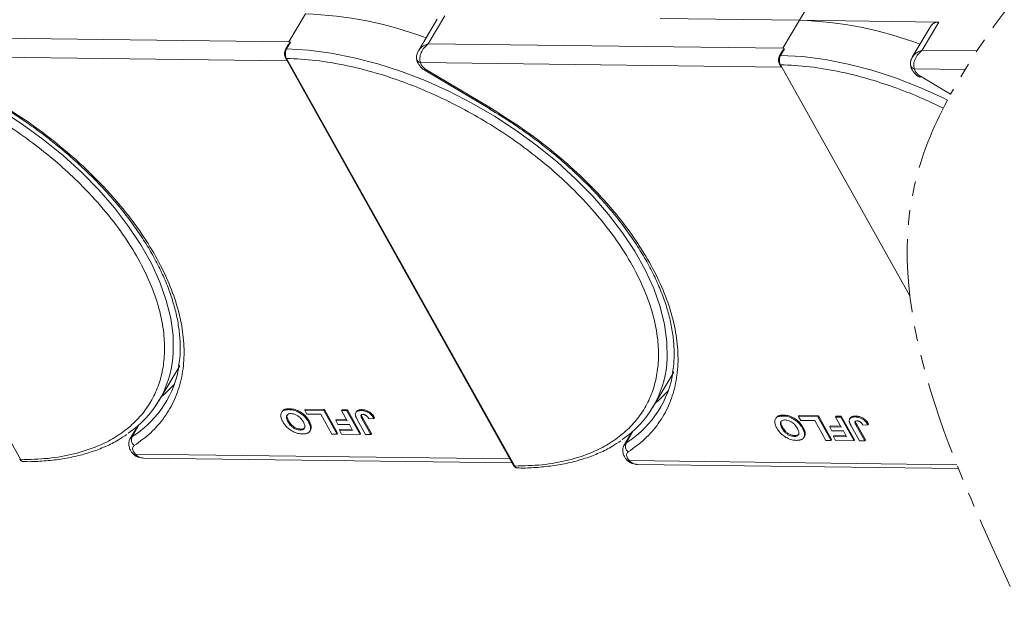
# Model space of a CAD drawing. Header units: millimetres. Extents: x -608 to 1473, y -502 to 956.
# Tile 37 of 52: x 951 to 1058, y 622 to 686. Entities that reach past the tile are written whole.
import ezdxf

# ---------------------------------------------------------------- set-up
doc = ezdxf.new("R2010")
doc.units = ezdxf.units.MM
doc.linetypes.add('PHANTOM2', pattern=[31.75, 15.875, -3.175, 3.175, -3.175, 3.175, -3.175])

msp = doc.modelspace()

# ---------------------------------------------------------------- linework, layer by layer
at = {"color": 7, "linetype": 'Continuous', "lineweight": 15}
for p, q in [((1036.106, 686.197), (1038.217, 689.746)), ((982.429, 686.887), (980.62, 683.845)), ((996.742, 686.329), (994.687, 682.875)), ((995.764, 683.651), (997.574, 686.693)), ((1020.961, 686.392), (1036.106, 686.197)), ((1036.106, 686.197), (1034.297, 683.155)), ((1051.25, 686.002), (1036.106, 686.197)), ((1049.441, 682.96), (1051.25, 686.002)), ((1050.419, 685.638), (1048.364, 682.184)), ((980.62, 683.845), (942.088, 684.341)), ((980.806, 683.804), (980.376, 683.082)), ((980.806, 683.804), (980.62, 683.845)), ((926.684, 682.751), (951.482, 638.49)), ((980.52, 683.47), (980.258, 683.031)), ((1034.297, 683.155), (995.764, 683.651)), ((1034.196, 682.78), (1033.935, 682.34)), ((1034.482, 683.113), (1034.053, 682.391)), ((1034.482, 683.113), (1034.297, 683.155)), ((1055.397, 682.883), (1049.441, 682.96)), ((941.227, 682.309), (980.419, 681.804)), ((980.246, 682.114), (1005.044, 637.853)), ((980.361, 682.06), (1005.159, 637.799)), ((994.904, 681.618), (994.997, 681.361)), ((994.904, 681.618), (1034.096, 681.113)), ((995.495, 680.698), (1002.443, 676.566)), ((995.562, 680.812), (1002.511, 676.68)), ((1033.923, 681.423), (1034.096, 681.113)), ((1034.038, 681.369), (1048.104, 656.262)), ((1048.581, 680.927), (1048.674, 680.67)), ((1048.581, 680.927), (1054.095, 680.856)), ((1049.239, 680.121), (1052.524, 678.168)), ((966.501, 644.879), (968.762, 648.682)), ((1020.178, 644.188), (1022.439, 647.991)), ((979.865, 643.706), (979.805, 643.604)), ((980.614, 643.921), (980.674, 644.022)), ((982.338, 643.866), (982.398, 643.967)), ((982.338, 643.866), (984.418, 643.839)), ((982.578, 643.437), (982.338, 643.866)), ((982.398, 643.967), (984.478, 643.94)), ((984.091, 643.417), (982.578, 643.437)), ((985.292, 641.273), (984.091, 643.417)), ((984.478, 643.94), (984.418, 643.839)), ((984.418, 643.839), (985.859, 641.266)), ((984.478, 643.94), (985.92, 641.367)), ((986.346, 643.814), (986.406, 643.916)), ((986.346, 643.814), (986.913, 643.807)), ((986.956, 642.725), (986.346, 643.814)), ((986.406, 643.916), (986.973, 643.908)), ((986.973, 643.908), (986.913, 643.807)), ((986.913, 643.807), (988.355, 641.233)), ((986.973, 643.908), (988.415, 641.335)), ((987.939, 643.701), (987.878, 643.6)), ((988.539, 643.921), (988.479, 643.819)), ((989.931, 643.051), (989.871, 642.95)), ((1034.29, 643.23), (1034.351, 643.331)), ((1036.015, 643.175), (1036.075, 643.276)), ((1036.015, 643.175), (1038.094, 643.148)), ((1036.255, 642.746), (1036.015, 643.175)), ((1036.075, 643.276), (1038.155, 643.25)), ((1038.155, 643.25), (1038.094, 643.148)), ((1038.094, 643.148), (1039.536, 640.575)), ((1038.155, 643.25), (1039.596, 640.676)), ((1040.023, 643.123), (1040.083, 643.225)), ((1040.023, 643.123), (1040.59, 643.116)), ((1040.633, 642.035), (1040.023, 643.123)), ((1040.083, 643.225), (1040.65, 643.217)), ((1040.65, 643.217), (1040.59, 643.116)), ((1040.59, 643.116), (1042.032, 640.543)), ((1040.65, 643.217), (1042.092, 640.644)), ((1042.216, 643.23), (1042.156, 643.129)), ((964.199, 642.16), (963.374, 640.772)), ((963.579, 640.982), (964.366, 642.306)), ((964.196, 642.157), (964.197, 642.157)), ((980.53, 642.603), (980.591, 642.704)), ((982.808, 642.7), (982.748, 642.598)), ((983.043, 642.047), (982.982, 641.946)), ((985.768, 642.843), (985.708, 642.742)), ((985.948, 642.313), (985.708, 642.742)), ((985.708, 642.742), (986.956, 642.725)), ((985.768, 642.843), (986.898, 642.828)), ((987.196, 642.297), (985.948, 642.313)), ((987.547, 641.67), (987.196, 642.297)), ((988.96, 641.226), (988.051, 642.848)), ((988.594, 642.884), (988.654, 642.985)), ((988.594, 642.884), (989.527, 641.218)), ((988.654, 642.985), (989.587, 641.32)), ((989.322, 642.924), (989.871, 642.95)), ((1033.542, 643.015), (1033.482, 642.913)), ((1034.207, 641.912), (1034.267, 642.013)), ((1037.767, 642.727), (1036.255, 642.746)), ((1036.485, 642.009), (1036.424, 641.908)), ((1038.969, 640.582), (1037.767, 642.727)), ((1039.445, 642.152), (1039.385, 642.051)), ((1039.625, 641.622), (1039.385, 642.051)), ((1039.385, 642.051), (1040.633, 642.035)), ((1039.445, 642.152), (1040.575, 642.137)), ((1041.615, 643.011), (1041.555, 642.909)), ((1042.636, 640.535), (1041.728, 642.157)), ((1042.27, 642.193), (1042.331, 642.295)), ((1042.27, 642.193), (1043.204, 640.528)), ((1042.331, 642.295), (1043.264, 640.629)), ((1042.999, 642.233), (1043.547, 642.259)), ((1043.608, 642.36), (1043.547, 642.259)), ((963.773, 641.111), (963.579, 640.982)), ((981.853, 641.71), (981.914, 641.812)), ((982.906, 641.593), (982.967, 641.695)), ((985.859, 641.266), (985.292, 641.273)), ((985.92, 641.367), (985.859, 641.266)), ((986.171, 641.79), (986.111, 641.688)), ((986.351, 641.259), (986.111, 641.688)), ((986.111, 641.688), (987.547, 641.67)), ((986.171, 641.79), (987.49, 641.773)), ((988.355, 641.233), (986.351, 641.259)), ((988.415, 641.335), (988.355, 641.233)), ((989.527, 641.218), (988.96, 641.226)), ((989.587, 641.32), (989.527, 641.218)), ((1017.876, 641.469), (1017.051, 640.081)), ((1017.256, 640.291), (1018.043, 641.615)), ((1017.873, 641.466), (1017.874, 641.466)), ((1035.53, 641.019), (1035.59, 641.121)), ((1036.583, 640.903), (1036.643, 641.004)), ((1036.719, 641.356), (1036.659, 641.255)), ((1040.873, 641.606), (1039.625, 641.622)), ((1039.848, 641.099), (1039.787, 640.997)), ((1040.028, 640.568), (1039.787, 640.997)), ((1039.787, 640.997), (1041.224, 640.979)), ((1039.848, 641.099), (1041.166, 641.082)), ((1041.224, 640.979), (1040.873, 641.606)), ((1017.45, 640.42), (1017.256, 640.291)), ((1039.536, 640.575), (1038.969, 640.582)), ((1039.596, 640.676), (1039.536, 640.575)), ((1042.032, 640.543), (1040.028, 640.568)), ((1042.092, 640.644), (1042.032, 640.543)), ((1043.204, 640.528), (1042.636, 640.535)), ((1043.264, 640.629), (1043.204, 640.528)), ((963.717, 639.1), (963.707, 639.112)), ((963.74, 639.353), (963.935, 639.095)), ((1004.641, 638.571), (963.935, 639.095)), ((964.831, 638.66), (1004.88, 638.145)), ((1017.393, 638.409), (1017.384, 638.421)), ((1017.417, 638.662), (1017.611, 638.404)), ((1053.207, 637.946), (1017.611, 638.404)), ((1018.507, 637.969), (1053.377, 637.521))]:
    msp.add_line(p, q, dxfattribs=at)
at = {"color": 7, "linetype": 'Continuous', "lineweight": 15, "flags": 128}
for points in [[(980.376, 683.082), (982.749, 682.945), (985.203, 682.63), (987.718, 682.137), (990.274, 681.472), (992.85, 680.639), (995.427, 679.645), (997.983, 678.498), (1000.498, 677.207), (1002.952, 675.783), (1005.325, 674.236), (1007.6, 672.579), (1009.756, 670.825), (1011.779, 668.989), (1013.65, 667.085), (1015.355, 665.127), (1016.882, 663.132), (1018.216, 661.116), (1019.349, 659.094), (1020.27, 657.084), (1020.973, 655.099), (1021.452, 653.158), (1021.703, 651.274), (1021.725, 649.464), (1021.677, 648.844)], [(994.488, 682.105), (994.487, 682.096), (994.492, 682.012)], [(994.492, 682.012), (994.496, 681.992), (994.503, 681.964)], [(1034.053, 682.391), (1036.426, 682.254), (1038.88, 681.939), (1041.395, 681.446), (1043.951, 680.781), (1046.527, 679.948), (1049.103, 678.954), (1051.659, 677.807), (1052.183, 677.538)], [(995.562, 680.812), (995.527, 680.752), (995.504, 680.713), (995.495, 680.698), (995.495, 680.698)], [(1048.165, 681.414), (1048.164, 681.405), (1048.168, 681.321)], [(1048.168, 681.321), (1048.172, 681.301), (1048.179, 681.273)], [(1049.239, 680.121), (1049.203, 680.061), (1049.18, 680.022), (1049.171, 680.007), (1049.171, 680.007)], [(949.275, 676.473), (951.649, 674.927), (953.923, 673.27), (956.08, 671.516), (958.102, 669.68), (959.973, 667.775), (961.679, 665.818), (963.205, 663.823), (964.54, 661.807), (965.672, 659.785), (966.594, 657.774), (967.297, 655.79), (967.776, 653.849), (968.027, 651.965), (968.048, 650.154), (968, 649.534)], [(1002.511, 676.68), (1002.475, 676.619), (1002.453, 676.581), (1002.444, 676.566), (1002.443, 676.566)], [(966.751, 645.299), (967.144, 645.63), (968.158, 646.639)], [(1020.427, 644.609), (1020.821, 644.94), (1021.835, 645.948)], [(963.377, 640.778), (963.436, 640.858), (963.579, 640.982)], [(1017.054, 640.087), (1017.113, 640.168), (1017.256, 640.291)]]:
    msp.add_lwpolyline(points, dxfattribs=at)
at = {"color": 7, "linetype": 'Continuous', "lineweight": 15}
for centre, radius, start, end in [((981.165, 646.159), 40.748, 69.35834, 88.22275), ((1034.842, 645.468), 40.748, 69.35834, 88.22275), ((1051.14, 685.121), 0.888, 82.87283, 144.3365), ((980.36, 682.957), 0.126, 82.49194, 144.09954), ((980.35, 682.187), 0.127, 214.96587, 274.88426), ((995.015, 682.153), 0.546, 200.26316, 258.23574), ((1034.036, 682.266), 0.126, 82.49194, 144.09954), ((1034.027, 681.496), 0.127, 214.96587, 274.88426), ((1048.692, 681.462), 0.546, 200.26316, 258.23574), ((956.968, 650.549), 11.078, 303.96754, 354.74389), ((957.563, 650.531), 11.283, 303.39574, 351.14243), ((1010.645, 649.858), 11.078, 303.96754, 354.74389), ((1011.239, 649.84), 11.283, 303.39574, 351.14243), ((964.298, 640.65), 0.792, 155.22009, 232.54306), ((1017.975, 639.959), 0.792, 155.22009, 232.54306), ((963.83, 639.268), 0.202, 236.03869, 301.32272), ((951.471, 638.616), 0.127, 214.9547, 274.88524), ((1005.148, 637.926), 0.127, 214.9547, 274.88524), ((1017.506, 638.577), 0.202, 236.03869, 301.32272)]:
    msp.add_arc(centre, radius, start, end, dxfattribs=at)
at = {"color": 3, "linetype": 'PHANTOM2', "lineweight": 9, "ltscale": 0.5}
for points, knots in [([(1075.201, 763.357), (1080.227, 750.361), (1092.494, 718.642), (1061.278, 694.108), (1052.524, 678.168)], [0, 0, 0, 0, 45.3809973, 110.7619296, 110.7619296, 110.7619296, 110.7619296]), ([(1052.183, 677.538), (1050.578, 674.519), (1043.713, 657.62), (1052.704, 638.283), (1060.06, 622.463)], [111.6216791, 111.6216791, 111.6216791, 111.6216791, 123.9759551, 179.5509827, 179.5509827, 179.5509827, 179.5509827])]:
    msp.add_open_spline(points, degree=3, knots=knots, dxfattribs=at)
at = {"color": 7, "linetype": 'Continuous', "lineweight": 15}
for points, knots in [([(980.523, 683.469), (980.532, 683.487), (980.576, 683.57), (980.648, 683.655), (980.717, 683.731), (980.744, 683.757), (980.762, 683.775), (980.775, 683.786), (980.785, 683.794), (980.792, 683.8), (980.798, 683.803), (980.802, 683.804), (980.804, 683.804), (980.805, 683.804), (980.806, 683.804)], [0, 0, 0, 0, 0.13627472, 0.62808299, 0.74918509, 0.83030486, 0.8846383, 0.92120562, 0.94608197, 0.96915613, 0.98129889, 0.99021097, 0.99743907, 1, 1, 1, 1]), ([(926.684, 682.751), (927.732, 682.699), (929.86, 682.593), (933.287, 682.004), (936.595, 681.151), (939.7, 680.095), (942.551, 678.925), (945.385, 677.559), (948.169, 676.003), (950.856, 674.287), (953.399, 672.439), (955.776, 670.484), (958.169, 668.252), (960.485, 665.746), (962.593, 663.012), (964.303, 660.296), (965.635, 657.584), (966.581, 654.865), (967.059, 652.383), (967.151, 650.181), (966.946, 648.258), (966.452, 646.449), (965.663, 644.778), (964.594, 643.272), (963.261, 641.959), (961.689, 640.846), (959.731, 639.856), (957.338, 639.076), (954.526, 638.567), (952.486, 638.515), (951.482, 638.49)], [0, 0, 0, 0, 0.0388454, 0.0788825, 0.1200296, 0.1521859, 0.1843384, 0.2171712, 0.25, 0.2828328, 0.3156616, 0.347818, 0.3799704, 0.421121, 0.4611572, 0.5, 0.5388463, 0.5788825, 0.6200296, 0.6521859, 0.6843384, 0.7171712, 0.75, 0.7828328, 0.8156616, 0.847818, 0.8799704, 0.921121, 0.9611563, 1, 1, 1, 1]), ([(980.258, 683.031), (980.226, 682.964), (980.163, 682.831), (980.134, 682.574), (980.157, 682.316), (980.216, 682.181), (980.246, 682.114)], [0, 0, 0, 0, 0.24998748, 0.49978452, 0.7494633, 1, 1, 1, 1]), ([(980.376, 683.082), (980.347, 683.023), (980.284, 682.896), (980.248, 682.684), (980.245, 682.495), (980.262, 682.342), (980.298, 682.19), (980.34, 682.104), (980.361, 682.06)], [0, 0, 0, 0, 0.2021443, 0.4357122, 0.5648951, 0.7020076, 0.8470445, 1, 1, 1, 1]), ([(994.671, 682.846), (994.61, 682.721), (994.514, 682.523), (994.47, 682.215), (994.491, 682.05), (994.503, 681.963)], [0, 0, 0, 0, 0.4485628, 0.7107889, 1, 1, 1, 1]), ([(994.686, 682.834), (994.738, 682.925), (994.865, 683.148), (995.245, 683.441), (995.591, 683.58), (995.764, 683.651)], [0, 0, 0, 0, 0.25510587, 0.62607872, 1, 1, 1, 1]), ([(995.764, 683.651), (995.608, 683.512), (995.297, 683.237), (994.973, 682.69), (994.843, 682.209), (994.84, 681.849), (994.883, 681.694), (994.904, 681.618)], [0, 0, 0, 0, 0.25131437, 0.50020656, 0.74915515, 0.87593623, 1, 1, 1, 1]), ([(1034.199, 682.778), (1034.209, 682.796), (1034.253, 682.879), (1034.325, 682.964), (1034.394, 683.04), (1034.42, 683.067), (1034.439, 683.084), (1034.451, 683.095), (1034.461, 683.103), (1034.469, 683.109), (1034.475, 683.112), (1034.479, 683.113), (1034.481, 683.113), (1034.482, 683.113), (1034.482, 683.113)], [0, 0, 0, 0, 0.1362747, 0.628083, 0.7491851, 0.8303049, 0.8846383, 0.9212056, 0.946082, 0.9691561, 0.9812989, 0.990211, 0.9974391, 1, 1, 1, 1]), ([(1048.362, 682.143), (1048.414, 682.234), (1048.541, 682.457), (1048.922, 682.75), (1049.268, 682.89), (1049.441, 682.96)], [0, 0, 0, 0, 0.25510587, 0.62607872, 1, 1, 1, 1]), ([(1049.441, 682.96), (1049.285, 682.822), (1048.973, 682.547), (1048.65, 681.999), (1048.519, 681.518), (1048.517, 681.158), (1048.559, 681.003), (1048.581, 680.927)], [0, 0, 0, 0, 0.25131437, 0.50020656, 0.74915515, 0.87593623, 1, 1, 1, 1]), ([(980.361, 682.06), (981.409, 682.008), (983.537, 681.902), (986.964, 681.314), (990.272, 680.46), (993.377, 679.405), (996.228, 678.234), (999.061, 676.868), (1001.846, 675.312), (1004.533, 673.596), (1007.076, 671.748), (1009.453, 669.793), (1011.845, 667.561), (1014.161, 665.055), (1016.27, 662.322), (1017.979, 659.605), (1019.311, 656.893), (1020.258, 654.174), (1020.736, 651.692), (1020.828, 649.49), (1020.623, 647.567), (1020.129, 645.759), (1019.339, 644.087), (1018.27, 642.581), (1016.938, 641.269), (1015.366, 640.155), (1013.407, 639.165), (1011.015, 638.385), (1008.203, 637.876), (1006.163, 637.824), (1005.159, 637.799)], [0, 0, 0, 0, 0.0388454, 0.0788825, 0.1200296, 0.1521859, 0.1843384, 0.2171712, 0.25, 0.2828328, 0.3156616, 0.347818, 0.3799704, 0.421121, 0.4611572, 0.5, 0.5388463, 0.5788825, 0.6200296, 0.6521859, 0.6843384, 0.7171712, 0.75, 0.7828328, 0.8156616, 0.847818, 0.8799704, 0.921121, 0.9611563, 1, 1, 1, 1]), ([(994.514, 682.016), (994.519, 681.947), (994.534, 681.751), (994.683, 681.473), (994.902, 681.17), (995.172, 680.909), (995.391, 680.765), (995.495, 680.698)], [0, 0, 0, 0, 0.1287349, 0.3638291, 0.5623506, 0.7941365, 1, 1, 1, 1]), ([(1033.935, 682.34), (1033.903, 682.273), (1033.84, 682.14), (1033.81, 681.883), (1033.833, 681.625), (1033.893, 681.49), (1033.923, 681.423)], [0, 0, 0, 0, 0.24998748, 0.49978452, 0.7494633, 1, 1, 1, 1]), ([(1034.053, 682.391), (1034.024, 682.332), (1033.961, 682.205), (1033.925, 681.993), (1033.922, 681.804), (1033.939, 681.651), (1033.975, 681.499), (1034.017, 681.413), (1034.038, 681.369)], [0, 0, 0, 0, 0.2021443, 0.4357122, 0.5648951, 0.7020076, 0.8470445, 1, 1, 1, 1]), ([(1048.348, 682.155), (1048.287, 682.03), (1048.191, 681.832), (1048.146, 681.524), (1048.168, 681.359), (1048.18, 681.272)], [0, 0, 0, 0, 0.4485628, 0.7107889, 1, 1, 1, 1]), ([(1034.038, 681.369), (1035.086, 681.317), (1037.214, 681.212), (1040.641, 680.623), (1043.948, 679.769), (1047.053, 678.714), (1049.563, 677.683), (1051.113, 676.956), (1051.724, 676.655)], [0, 0, 0, 0, 0.03884542, 0.07888254, 0.12002957, 0.15218595, 0.18433839, 0.20554642, 0.20554642, 0.20554642, 0.20554642]), ([(1048.191, 681.325), (1048.196, 681.256), (1048.21, 681.06), (1048.36, 680.782), (1048.579, 680.479), (1048.849, 680.218), (1049.068, 680.075), (1049.171, 680.007)], [0, 0, 0, 0, 0.1287349, 0.3638291, 0.5623506, 0.7941365, 1, 1, 1, 1]), ([(948.834, 677.37), (949.896, 676.711), (952.042, 675.38), (955.082, 673.12), (957.957, 670.68), (960.589, 668.085), (962.926, 665.391), (964.921, 662.655), (966.545, 659.931), (967.795, 657.25), (968.677, 654.616), (969.181, 652.034), (969.286, 649.535), (968.977, 647.175), (968.257, 645.003), (967.138, 643.066), (965.684, 641.372), (964.435, 640.469), (963.816, 640.022)], [0, 0, 0, 0, 0.0610375, 0.1233116, 0.1864383, 0.25, 0.3135617, 0.3766884, 0.4389625, 0.5, 0.5610375, 0.6233116, 0.6864383, 0.75, 0.8135617, 0.8766884, 0.9389625, 1, 1, 1, 1]), ([(948.769, 677.255), (949.571, 676.763), (950.695, 676.074), (952.295, 674.984), (953.625, 674.03), (955.157, 672.847), (956.7, 671.563), (958.236, 670.178), (959.731, 668.713), (961.158, 667.183), (962.498, 665.602), (963.736, 663.983), (964.858, 662.339), (965.854, 660.681), (966.717, 659.021), (967.439, 657.368), (968.015, 655.732), (968.441, 654.121), (968.716, 652.54), (968.827, 651), (968.806, 649.691), (968.679, 648.929), (968.631, 648.637)], [0, 0, 0, 0, 0.0641007, 0.0898008, 0.1324146, 0.1764824, 0.2235732, 0.2725094, 0.3228117, 0.3740988, 0.4261034, 0.4786324, 0.5315488, 0.5847586, 0.6382055, 0.6918683, 0.7457592, 0.7999299, 0.854482, 0.9095741, 0.9654312, 1, 1, 1, 1]), ([(1002.446, 676.564), (1003.248, 676.072), (1004.372, 675.383), (1005.972, 674.293), (1007.302, 673.339), (1008.834, 672.156), (1010.377, 670.873), (1011.913, 669.488), (1013.407, 668.022), (1014.835, 666.492), (1016.175, 664.911), (1017.413, 663.292), (1018.535, 661.648), (1019.531, 659.991), (1020.394, 658.33), (1021.115, 656.677), (1021.692, 655.041), (1022.118, 653.43), (1022.393, 651.849), (1022.504, 650.309), (1022.483, 649), (1022.356, 648.238), (1022.307, 647.946)], [0, 0, 0, 0, 0.0641007, 0.0898008, 0.1324146, 0.1764824, 0.2235732, 0.2725094, 0.3228117, 0.3740988, 0.4261034, 0.4786324, 0.5315488, 0.5847586, 0.6382055, 0.6918683, 0.7457592, 0.7999299, 0.854482, 0.9095741, 0.9654312, 1, 1, 1, 1]), ([(1002.511, 676.68), (1003.573, 676.021), (1005.719, 674.689), (1008.759, 672.429), (1011.633, 669.989), (1014.266, 667.394), (1016.602, 664.7), (1018.597, 661.964), (1020.221, 659.24), (1021.471, 656.56), (1022.353, 653.925), (1022.858, 651.343), (1022.963, 648.844), (1022.653, 646.485), (1021.934, 644.312), (1020.815, 642.375), (1019.36, 640.682), (1018.111, 639.778), (1017.493, 639.331)], [0, 0, 0, 0, 0.0610375, 0.1233116, 0.1864383, 0.25, 0.3135617, 0.3766884, 0.4389625, 0.5, 0.5610375, 0.6233116, 0.6864383, 0.75, 0.8135617, 0.8766884, 0.9389625, 1, 1, 1, 1]), ([(979.956, 642.623), (979.92, 642.691), (979.81, 642.898), (979.709, 643.227), (979.749, 643.564), (979.953, 643.8), (980.265, 643.911), (980.508, 643.918), (980.614, 643.921)], [0, 0, 0, 0, 0.1018882, 0.3073435, 0.4929627, 0.6786474, 0.8607914, 1, 1, 1, 1]), ([(979.878, 643.697), (979.924, 643.765), (980.026, 643.916), (980.328, 644.011), (980.569, 644.019), (980.674, 644.022)], [0, 0, 0, 0, 0.3159769, 0.7036842, 1, 1, 1, 1]), ([(980.53, 642.603), (980.494, 642.671), (980.393, 642.865), (980.325, 643.132), (980.408, 643.346), (980.564, 643.462), (980.735, 643.491), (980.836, 643.492), (980.855, 643.492)], [0, 0, 0, 0, 0.1585903, 0.4472388, 0.6203806, 0.7935748, 0.9612953, 1, 1, 1, 1]), ([(980.591, 642.704), (980.555, 642.773), (980.455, 642.965), (980.379, 643.225), (980.447, 643.359), (980.47, 643.403)], [0, 0, 0, 0, 0.2710271, 0.7643207, 1, 1, 1, 1]), ([(980.614, 643.921), (980.694, 643.917), (980.936, 643.907), (981.38, 643.804), (981.888, 643.548), (982.343, 643.179), (982.601, 642.851), (982.721, 642.644), (982.748, 642.598)], [0, 0, 0, 0, 0.1021706, 0.3092201, 0.51365, 0.6922749, 0.9324126, 1, 1, 1, 1]), ([(980.674, 644.022), (980.754, 644.019), (980.996, 644.009), (981.44, 643.906), (981.948, 643.649), (982.404, 643.281), (982.661, 642.952), (982.782, 642.745), (982.808, 642.7)], [0, 0, 0, 0, 0.1021706, 0.3092201, 0.51365, 0.6922749, 0.9324126, 1, 1, 1, 1]), ([(980.855, 643.492), (980.937, 643.486), (981.102, 643.474), (981.379, 643.378), (981.656, 643.221), (981.945, 642.965), (982.102, 642.743), (982.182, 642.603), (982.19, 642.589)], [0, 0, 0, 0, 0.1597099, 0.3204292, 0.4910735, 0.6770503, 0.9662903, 1, 1, 1, 1]), ([(987.841, 643.336), (987.837, 643.4), (987.829, 643.527), (987.921, 643.681), (988.124, 643.805), (988.345, 643.814), (988.479, 643.819)], [0, 0, 0, 0, 0.2064605, 0.4135145, 0.6452106, 1, 1, 1, 1]), ([(988.051, 642.848), (988.032, 642.882), (987.994, 642.951), (987.948, 643.043), (987.91, 643.125), (987.882, 643.196), (987.856, 643.267), (987.846, 643.313), (987.841, 643.336)], [0, 0, 0, 0, 0.2082698, 0.416707, 0.5614806, 0.7065734, 0.8528245, 1, 1, 1, 1]), ([(987.948, 643.696), (987.96, 643.721), (987.999, 643.804), (988.189, 643.904), (988.407, 643.915), (988.539, 643.921)], [0, 0, 0, 0, 0.1483819, 0.4848209, 1, 1, 1, 1]), ([(988.594, 642.884), (988.557, 642.953), (988.493, 643.071), (988.442, 643.215), (988.444, 643.306), (988.485, 643.355), (988.565, 643.387), (988.638, 643.39), (988.683, 643.391)], [0, 0, 0, 0, 0.2920273, 0.5048541, 0.6139046, 0.723685, 0.8298165, 1, 1, 1, 1]), ([(988.479, 643.819), (988.56, 643.816), (988.743, 643.807), (989.056, 643.72), (989.361, 643.55), (989.658, 643.287), (989.787, 643.082), (989.871, 642.95)], [0, 0, 0, 0, 0.1552919, 0.3531453, 0.543243, 0.704067, 1, 1, 1, 1]), ([(988.511, 643.319), (988.512, 643.313), (988.518, 643.211), (988.588, 643.095), (988.654, 642.985)], [0, 0, 0, 0, 0.0579521, 1, 1, 1, 1]), ([(988.539, 643.921), (988.62, 643.917), (988.803, 643.908), (989.116, 643.822), (989.422, 643.651), (989.718, 643.388), (989.847, 643.184), (989.931, 643.051)], [0, 0, 0, 0, 0.1552919, 0.3531453, 0.543243, 0.704067, 1, 1, 1, 1]), ([(988.683, 643.391), (988.708, 643.39), (988.758, 643.388), (988.832, 643.371), (988.901, 643.347), (988.959, 643.318), (989.015, 643.284), (989.049, 643.258), (989.066, 643.245)], [0, 0, 0, 0, 0.202387, 0.4109073, 0.5578292, 0.7094718, 0.8532239, 1, 1, 1, 1]), ([(989.066, 643.245), (989.088, 643.226), (989.132, 643.187), (989.181, 643.129), (989.223, 643.074), (989.258, 643.025), (989.291, 642.975), (989.312, 642.941), (989.322, 642.924)], [0, 0, 0, 0, 0.1938055, 0.3931273, 0.5440688, 0.6954121, 0.8476129, 1, 1, 1, 1]), ([(1033.633, 641.932), (1033.597, 642), (1033.487, 642.207), (1033.386, 642.536), (1033.426, 642.873), (1033.63, 643.109), (1033.942, 643.22), (1034.185, 643.227), (1034.29, 643.23)], [0, 0, 0, 0, 0.1018882, 0.3073435, 0.4929627, 0.6786474, 0.8607914, 1, 1, 1, 1]), ([(1033.554, 643.007), (1033.6, 643.074), (1033.703, 643.225), (1034.004, 643.321), (1034.246, 643.328), (1034.351, 643.331)], [0, 0, 0, 0, 0.3159769, 0.7036842, 1, 1, 1, 1]), ([(1034.29, 643.23), (1034.37, 643.227), (1034.612, 643.217), (1035.057, 643.113), (1035.565, 642.857), (1036.02, 642.488), (1036.278, 642.16), (1036.398, 641.953), (1036.424, 641.908)], [0, 0, 0, 0, 0.1021706, 0.3092201, 0.51365, 0.6922749, 0.9324126, 1, 1, 1, 1]), ([(1034.351, 643.331), (1034.431, 643.328), (1034.673, 643.318), (1035.117, 643.215), (1035.625, 642.958), (1036.08, 642.59), (1036.338, 642.261), (1036.458, 642.054), (1036.485, 642.009)], [0, 0, 0, 0, 0.1021706, 0.3092201, 0.51365, 0.6922749, 0.9324126, 1, 1, 1, 1]), ([(1041.518, 642.646), (1041.514, 642.709), (1041.506, 642.836), (1041.598, 642.99), (1041.8, 643.114), (1042.022, 643.123), (1042.156, 643.129)], [0, 0, 0, 0, 0.2064605, 0.4135145, 0.6452106, 1, 1, 1, 1]), ([(1041.625, 643.005), (1041.637, 643.03), (1041.676, 643.113), (1041.865, 643.213), (1042.084, 643.224), (1042.216, 643.23)], [0, 0, 0, 0, 0.1483819, 0.4848209, 1, 1, 1, 1]), ([(1042.156, 643.129), (1042.236, 643.125), (1042.419, 643.116), (1042.732, 643.029), (1043.038, 642.859), (1043.334, 642.596), (1043.464, 642.392), (1043.547, 642.259)], [0, 0, 0, 0, 0.1552919, 0.3531453, 0.543243, 0.704067, 1, 1, 1, 1]), ([(1042.216, 643.23), (1042.297, 643.226), (1042.48, 643.217), (1042.793, 643.131), (1043.098, 642.96), (1043.395, 642.697), (1043.524, 642.493), (1043.608, 642.36)], [0, 0, 0, 0, 0.1552919, 0.3531453, 0.543243, 0.704067, 1, 1, 1, 1]), ([(982.101, 641.281), (982.021, 641.285), (981.779, 641.295), (981.336, 641.4), (980.831, 641.655), (980.375, 642.022), (980.11, 642.358), (979.986, 642.572), (979.956, 642.623)], [0, 0, 0, 0, 0.1013981, 0.3069957, 0.5061443, 0.6852619, 0.9245571, 1, 1, 1, 1]), ([(981.853, 641.71), (981.772, 641.716), (981.608, 641.726), (981.332, 641.816), (981.066, 641.967), (980.792, 642.206), (980.632, 642.427), (980.547, 642.575), (980.53, 642.603)], [0, 0, 0, 0, 0.1602922, 0.3219224, 0.4907614, 0.6575692, 0.9338827, 1, 1, 1, 1]), ([(981.914, 641.812), (981.832, 641.817), (981.668, 641.828), (981.393, 641.918), (981.126, 642.068), (980.853, 642.307), (980.692, 642.529), (980.607, 642.676), (980.591, 642.704)], [0, 0, 0, 0, 0.1602922, 0.3219224, 0.4907614, 0.6575692, 0.9338827, 1, 1, 1, 1]), ([(982.19, 642.589), (982.226, 642.52), (982.317, 642.347), (982.386, 642.101), (982.337, 641.89), (982.199, 641.762), (982.02, 641.713), (981.896, 641.711), (981.853, 641.71)], [0, 0, 0, 0, 0.15861661, 0.40086372, 0.57305935, 0.74548557, 0.91298519, 1, 1, 1, 1]), ([(982.378, 641.998), (982.34, 641.952), (982.262, 641.86), (982.08, 641.815), (981.956, 641.812), (981.914, 641.812)], [0, 0, 0, 0, 0.39818884, 0.79424945, 1, 1, 1, 1]), ([(982.748, 642.598), (982.767, 642.564), (982.804, 642.495), (982.855, 642.389), (982.903, 642.279), (982.942, 642.167), (982.971, 642.054), (982.979, 641.982), (982.982, 641.946)], [0, 0, 0, 0, 0.15395018, 0.3081809, 0.47869905, 0.64996124, 0.82420256, 1, 1, 1, 1]), ([(982.808, 642.7), (982.827, 642.666), (982.865, 642.597), (982.916, 642.49), (982.963, 642.381), (983.002, 642.268), (983.031, 642.156), (983.039, 642.084), (983.043, 642.047)], [0, 0, 0, 0, 0.15395018, 0.3081809, 0.47869905, 0.64996124, 0.82420256, 1, 1, 1, 1]), ([(983.043, 642.047), (983.04, 641.987), (983.035, 641.867), (983.011, 641.744), (982.967, 641.701), (982.963, 641.697)], [0, 0, 0, 0, 0.4783949, 0.9575036, 1, 1, 1, 1]), ([(1034.207, 641.912), (1034.171, 641.981), (1034.07, 642.174), (1034.002, 642.442), (1034.085, 642.655), (1034.241, 642.771), (1034.412, 642.8), (1034.513, 642.801), (1034.532, 642.801)], [0, 0, 0, 0, 0.1585903, 0.4472388, 0.6203806, 0.7935748, 0.9612953, 1, 1, 1, 1]), ([(1034.267, 642.013), (1034.232, 642.082), (1034.132, 642.274), (1034.055, 642.534), (1034.124, 642.668), (1034.146, 642.712)], [0, 0, 0, 0, 0.2710271, 0.7643207, 1, 1, 1, 1]), ([(1035.59, 641.121), (1035.509, 641.126), (1035.345, 641.137), (1035.069, 641.227), (1034.803, 641.377), (1034.529, 641.617), (1034.369, 641.838), (1034.284, 641.985), (1034.267, 642.013)], [0, 0, 0, 0, 0.1602922, 0.3219224, 0.4907614, 0.6575692, 0.9338827, 1, 1, 1, 1]), ([(1034.532, 642.801), (1034.614, 642.795), (1034.779, 642.784), (1035.056, 642.687), (1035.333, 642.53), (1035.622, 642.275), (1035.778, 642.052), (1035.858, 641.912), (1035.867, 641.898)], [0, 0, 0, 0, 0.1597099, 0.3204292, 0.4910735, 0.6770503, 0.9662903, 1, 1, 1, 1]), ([(1036.485, 642.009), (1036.504, 641.975), (1036.541, 641.906), (1036.592, 641.8), (1036.64, 641.69), (1036.679, 641.577), (1036.708, 641.465), (1036.716, 641.393), (1036.719, 641.356)], [0, 0, 0, 0, 0.1539502, 0.3081809, 0.478699, 0.6499612, 0.8242026, 1, 1, 1, 1]), ([(1041.728, 642.157), (1041.709, 642.191), (1041.671, 642.26), (1041.624, 642.352), (1041.587, 642.434), (1041.559, 642.505), (1041.533, 642.576), (1041.523, 642.622), (1041.518, 642.646)], [0, 0, 0, 0, 0.2082698, 0.416707, 0.5614806, 0.7065734, 0.8528245, 1, 1, 1, 1]), ([(1042.27, 642.193), (1042.234, 642.262), (1042.17, 642.38), (1042.118, 642.524), (1042.12, 642.615), (1042.162, 642.664), (1042.241, 642.697), (1042.314, 642.699), (1042.359, 642.7)], [0, 0, 0, 0, 0.29202728, 0.5048541, 0.61390458, 0.72368495, 0.82981647, 1, 1, 1, 1]), ([(1042.188, 642.629), (1042.188, 642.623), (1042.195, 642.52), (1042.265, 642.404), (1042.331, 642.295)], [0, 0, 0, 0, 0.0579521, 1, 1, 1, 1]), ([(1042.359, 642.7), (1042.384, 642.699), (1042.435, 642.697), (1042.509, 642.68), (1042.577, 642.656), (1042.636, 642.627), (1042.692, 642.593), (1042.726, 642.567), (1042.743, 642.555)], [0, 0, 0, 0, 0.202387, 0.4109073, 0.5578292, 0.7094718, 0.8532239, 1, 1, 1, 1]), ([(1042.743, 642.555), (1042.764, 642.535), (1042.808, 642.496), (1042.858, 642.438), (1042.9, 642.383), (1042.935, 642.334), (1042.968, 642.284), (1042.988, 642.25), (1042.999, 642.233)], [0, 0, 0, 0, 0.1938055, 0.3931273, 0.5440688, 0.6954121, 0.8476129, 1, 1, 1, 1]), ([(951.772, 638.284), (951.897, 638.28), (952.668, 638.257), (954.024, 638.336), (955.827, 638.527), (957.543, 638.857), (959.171, 639.311), (960.695, 639.9), (961.987, 640.533), (962.708, 641.024), (963.007, 641.228)], [0, 0, 0, 0, 0.0275848, 0.1704132, 0.3139202, 0.4580872, 0.6029793, 0.7487413, 0.8956139, 1, 1, 1, 1]), ([(982.666, 641.374), (982.636, 641.362), (982.577, 641.337), (982.483, 641.314), (982.389, 641.297), (982.297, 641.287), (982.201, 641.281), (982.134, 641.281), (982.101, 641.281)], [0, 0, 0, 0, 0.1854289, 0.3721896, 0.5277082, 0.6838775, 0.8416784, 1, 1, 1, 1]), ([(982.982, 641.946), (982.982, 641.885), (982.98, 641.762), (982.906, 641.563), (982.79, 641.435), (982.679, 641.381), (982.666, 641.374)], [0, 0, 0, 0, 0.2508959, 0.5021661, 0.9405117, 1, 1, 1, 1]), ([(1035.777, 640.59), (1035.697, 640.594), (1035.455, 640.604), (1035.013, 640.709), (1034.508, 640.964), (1034.052, 641.332), (1033.787, 641.668), (1033.663, 641.881), (1033.633, 641.932)], [0, 0, 0, 0, 0.1013981, 0.3069957, 0.5061443, 0.6852619, 0.9245571, 1, 1, 1, 1]), ([(1035.53, 641.019), (1035.448, 641.025), (1035.284, 641.035), (1035.009, 641.125), (1034.743, 641.276), (1034.469, 641.515), (1034.308, 641.736), (1034.223, 641.884), (1034.207, 641.912)], [0, 0, 0, 0, 0.1602922, 0.3219224, 0.4907614, 0.6575692, 0.9338827, 1, 1, 1, 1]), ([(1035.867, 641.898), (1035.903, 641.829), (1035.994, 641.656), (1036.062, 641.411), (1036.014, 641.199), (1035.876, 641.071), (1035.697, 641.022), (1035.573, 641.02), (1035.53, 641.019)], [0, 0, 0, 0, 0.1586166, 0.4008637, 0.5730594, 0.7454856, 0.9129852, 1, 1, 1, 1]), ([(1036.055, 641.307), (1036.016, 641.261), (1035.939, 641.169), (1035.756, 641.124), (1035.633, 641.122), (1035.59, 641.121)], [0, 0, 0, 0, 0.3981888, 0.7942495, 1, 1, 1, 1]), ([(1036.659, 641.255), (1036.658, 641.194), (1036.657, 641.071), (1036.582, 640.873), (1036.466, 640.745), (1036.356, 640.69), (1036.342, 640.683)], [0, 0, 0, 0, 0.2508959, 0.5021661, 0.9405117, 1, 1, 1, 1]), ([(1036.424, 641.908), (1036.443, 641.873), (1036.481, 641.805), (1036.532, 641.698), (1036.579, 641.588), (1036.618, 641.476), (1036.648, 641.363), (1036.655, 641.291), (1036.659, 641.255)], [0, 0, 0, 0, 0.1539502, 0.3081809, 0.478699, 0.6499612, 0.8242026, 1, 1, 1, 1]), ([(1036.719, 641.356), (1036.717, 641.296), (1036.712, 641.176), (1036.688, 641.054), (1036.644, 641.01), (1036.64, 641.006)], [0, 0, 0, 0, 0.4783949, 0.9575036, 1, 1, 1, 1]), ([(963.388, 640.777), (963.376, 640.762), (963.261, 640.63), (963.198, 640.272), (963.247, 639.831), (963.425, 639.466), (963.582, 639.234), (963.695, 639.13), (963.722, 639.105)], [0, 0, 0, 0, 0.03149294, 0.28880986, 0.5576406, 0.7671114, 0.94399564, 1, 1, 1, 1]), ([(963.74, 639.353), (963.708, 639.42), (963.643, 639.557), (963.632, 639.747), (963.684, 639.912), (963.773, 639.986), (963.816, 640.022)], [0, 0, 0, 0, 0.2455359, 0.5, 0.7544641, 1, 1, 1, 1]), ([(1005.449, 637.593), (1005.573, 637.589), (1006.345, 637.566), (1007.701, 637.645), (1009.503, 637.836), (1011.219, 638.166), (1012.848, 638.62), (1014.372, 639.209), (1015.664, 639.842), (1016.384, 640.333), (1016.684, 640.537)], [0, 0, 0, 0, 0.0275848, 0.1704132, 0.3139202, 0.4580872, 0.6029793, 0.7487413, 0.8956139, 1, 1, 1, 1]), ([(1017.065, 640.086), (1017.052, 640.071), (1016.937, 639.939), (1016.875, 639.581), (1016.924, 639.14), (1017.102, 638.775), (1017.259, 638.543), (1017.371, 638.439), (1017.398, 638.414)], [0, 0, 0, 0, 0.0314929, 0.2888099, 0.5576406, 0.7671114, 0.9439956, 1, 1, 1, 1]), ([(1036.342, 640.683), (1036.313, 640.671), (1036.254, 640.646), (1036.159, 640.623), (1036.066, 640.606), (1035.974, 640.596), (1035.878, 640.59), (1035.811, 640.59), (1035.777, 640.59)], [0, 0, 0, 0, 0.1854289, 0.3721896, 0.5277082, 0.6838775, 0.8416784, 1, 1, 1, 1]), ([(963.707, 639.112), (963.797, 639.03), (963.968, 638.876), (964.354, 638.703), (964.646, 638.677), (964.831, 638.66)], [0, 0, 0, 0, 0.2896693, 0.551579, 1, 1, 1, 1]), ([(963.935, 639.095), (963.995, 639.027), (964.115, 638.891), (964.409, 638.71), (964.666, 638.685), (964.832, 638.669)], [0, 0, 0, 0, 0.2584874, 0.52266395, 1, 1, 1, 1]), ([(1017.417, 638.662), (1017.385, 638.729), (1017.32, 638.866), (1017.309, 639.056), (1017.361, 639.221), (1017.449, 639.295), (1017.493, 639.331)], [0, 0, 0, 0, 0.2455359, 0.5, 0.7544641, 1, 1, 1, 1]), ([(951.367, 638.544), (951.392, 638.505), (951.442, 638.428), (951.544, 638.343), (951.657, 638.285), (951.737, 638.278), (951.777, 638.274)], [0, 0, 0, 0, 0.2410888, 0.4906922, 0.7449678, 1, 1, 1, 1]), ([(951.482, 638.49), (951.507, 638.451), (951.555, 638.376), (951.642, 638.309), (951.716, 638.276), (951.759, 638.278), (951.772, 638.278)], [0, 0, 0, 0, 0.3089031, 0.6018139, 0.8787211, 1, 1, 1, 1]), ([(1005.044, 637.853), (1005.068, 637.814), (1005.119, 637.737), (1005.22, 637.652), (1005.334, 637.595), (1005.414, 637.587), (1005.454, 637.583)], [0, 0, 0, 0, 0.24108883, 0.49069217, 0.74496776, 1, 1, 1, 1]), ([(1005.159, 637.799), (1005.183, 637.76), (1005.232, 637.685), (1005.319, 637.618), (1005.392, 637.585), (1005.435, 637.587), (1005.449, 637.587)], [0, 0, 0, 0, 0.3089031, 0.6018139, 0.8787211, 1, 1, 1, 1]), ([(1017.384, 638.421), (1017.474, 638.339), (1017.645, 638.185), (1018.031, 638.012), (1018.323, 637.986), (1018.508, 637.969)], [0, 0, 0, 0, 0.2896693, 0.551579, 1, 1, 1, 1]), ([(1017.611, 638.404), (1017.671, 638.337), (1017.792, 638.2), (1018.085, 638.019), (1018.343, 637.994), (1018.508, 637.978)], [0, 0, 0, 0, 0.2584874, 0.522664, 1, 1, 1, 1])]:
    msp.add_open_spline(points, degree=3, knots=knots, dxfattribs=at)
for points in [[(995.562, 680.812), (995.443, 680.893), (995.205, 681.054), (995.067, 681.259), (994.997, 681.361)], [(1049.239, 680.121), (1049.12, 680.202), (1048.882, 680.363), (1048.743, 680.568), (1048.674, 680.67)]]:
    msp.add_open_spline(points, degree=3, dxfattribs=at)

doc.saveas('drawing.dxf')
